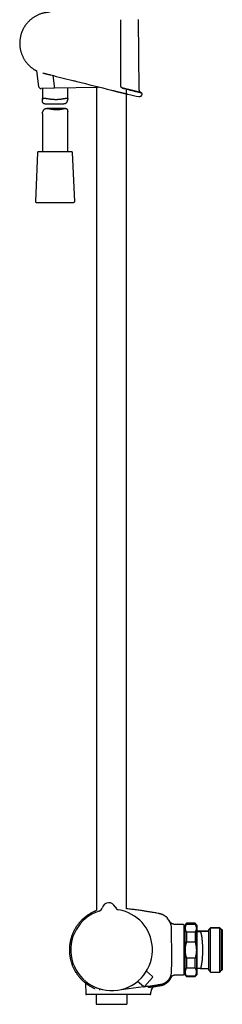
# Model space of a CAD drawing. Header units: millimetres. Extents: x 8 to 1577, y 12 to 2536.
# Tile 24 of 52: x 423 to 543, y 1373 to 1957. Entities that reach past the tile are written whole.
import ezdxf

# ---------------------------------------------------------------- set-up
doc = ezdxf.new("R2010")
doc.units = ezdxf.units.MM

msp = doc.modelspace()

# ---------------------------------------------------------------- linework, layer by layer
at = {"color": 7, "linetype": 'Continuous', "lineweight": 30}
for p, q in [((493.52, 1915.28), (493.1, 1956.99)), ((432.67, 1926.64), (433.89, 1917.35)), ((443.32, 1917.71), (442.53, 1923.77)), ((443.31, 1916.2), (435.4, 1916.05)), ((436.15, 1916.06), (436.15, 1909.31)), ((468.8, 1916.72), (443.31, 1916.2)), ((443.32, 1917.71), (443.32, 1917.7)), ((451.15, 1909.93), (451.15, 1916.36)), ((468.25, 1916.7), (468.25, 1429.02)), ((477.03, 1915.13), (477.06, 1915.13)), ((477.03, 1915.13), (477.03, 1915.13)), ((477.06, 1915.13), (477.63, 1914.98)), ((477.63, 1914.98), (477.7, 1914.97)), ((486.05, 1429.99), (486.05, 1915.42)), ((486.8, 1912.69), (486.8, 1912.69)), ((437.71, 1906.93), (448.85, 1906.93)), ((449.82, 1904.29), (438.74, 1904.29)), ((451.15, 1878.61), (451.15, 1902.19)), ((436.15, 1901.14), (436.15, 1878.61)), ((433.28, 1878.13), (432.02, 1849.13)), ((453.52, 1878.61), (433.78, 1878.61)), ((455.28, 1849.13), (454.02, 1878.13)), ((432.52, 1848.61), (445.06, 1848.61)), ((445.06, 1848.61), (454.78, 1848.61)), ((471.67, 1430.69), (471.67, 1430.69)), ((471.67, 1430.69), (471.67, 1430.69)), ((471.67, 1430.69), (471.67, 1430.69)), ((479.18, 1431.2), (479.18, 1431.2)), ((479.18, 1431.2), (479.18, 1431.2)), ((510.18, 1424.56), (510.18, 1424.56)), ((519.75, 1420.66), (516.15, 1420.66)), ((519.95, 1420.46), (519.95, 1391.17)), ((521.55, 1421.41), (520.55, 1420.41)), ((521.55, 1421.3), (520.55, 1420.3)), ((520.55, 1420.41), (520.55, 1420.3)), ((520.55, 1420.3), (520.55, 1405.55)), ((526.55, 1421.41), (521.55, 1421.41)), ((521.55, 1421.41), (521.55, 1421.3)), ((526.55, 1421.3), (521.55, 1421.3)), ((521.55, 1421.3), (521.55, 1420.94)), ((521.55, 1420.94), (526.55, 1420.94)), ((527.55, 1420.41), (526.55, 1421.41)), ((526.55, 1421.41), (526.55, 1421.3)), ((527.55, 1420.3), (526.55, 1421.3)), ((526.55, 1421.3), (526.55, 1420.94)), ((527.55, 1420.41), (527.55, 1420.3)), ((527.55, 1420.3), (527.55, 1405.55)), ((535.65, 1418.66), (534.65, 1417.66)), ((535.65, 1418.55), (534.65, 1417.55)), ((541.15, 1418.66), (535.65, 1418.66)), ((535.65, 1418.55), (535.65, 1418.66)), ((541.15, 1418.55), (535.65, 1418.55)), ((535.65, 1392.55), (535.65, 1418.55)), ((542.15, 1417.66), (541.15, 1418.66)), ((541.15, 1418.55), (541.15, 1418.66)), ((542.15, 1417.55), (541.15, 1418.55)), ((541.15, 1392.55), (541.15, 1418.55)), ((520.55, 1416.66), (519.95, 1416.66)), ((520.55, 1416.55), (519.95, 1416.55)), ((521.55, 1416.13), (521.55, 1410.35)), ((526.55, 1416.13), (521.55, 1416.13)), ((526.55, 1416.13), (526.55, 1410.35)), ((527.6, 1416.66), (527.55, 1416.66)), ((527.55, 1416.65), (527.65, 1416.65)), ((527.6, 1416.55), (527.55, 1416.55)), ((527.65, 1416.54), (527.6, 1416.54)), ((527.65, 1416.65), (527.65, 1416.66)), ((534.65, 1416.66), (527.65, 1416.66)), ((527.65, 1416.55), (527.65, 1416.65)), ((527.65, 1416.55), (527.65, 1416.54)), ((527.65, 1394.55), (527.65, 1416.54)), ((534.65, 1416.55), (529.8, 1416.55)), ((534.65, 1417.55), (534.65, 1417.66)), ((534.65, 1416.55), (534.65, 1417.55)), ((534.65, 1394.55), (534.65, 1416.55)), ((542.45, 1417.66), (542.15, 1417.66)), ((542.15, 1417.55), (542.15, 1417.66)), ((542.45, 1417.55), (542.15, 1417.55)), ((542.15, 1393.55), (542.15, 1417.55)), ((542.65, 1417.46), (542.45, 1417.66)), ((542.45, 1417.55), (542.45, 1417.66)), ((542.65, 1417.35), (542.45, 1417.55)), ((542.45, 1393.55), (542.45, 1417.55)), ((542.65, 1417.46), (542.65, 1417.35)), ((542.65, 1417.35), (542.65, 1393.75)), ((521.55, 1410.35), (526.55, 1410.35)), ((520.55, 1405.55), (520.55, 1390.8)), ((526.55, 1400.74), (521.55, 1400.74)), ((521.55, 1400.74), (521.55, 1394.96)), ((526.55, 1394.96), (526.55, 1400.74)), ((527.55, 1405.55), (527.55, 1390.8)), ((519.95, 1394.55), (520.55, 1394.55)), ((521.55, 1394.96), (526.55, 1394.96)), ((527.55, 1394.55), (527.6, 1394.55)), ((527.6, 1394.55), (527.65, 1394.55)), ((527.65, 1394.55), (527.65, 1394.55)), ((529.8, 1394.55), (534.65, 1394.55)), ((534.65, 1393.55), (534.65, 1394.55)), ((501.34, 1389.27), (496.67, 1383.92)), ((501.29, 1389.97), (497.79, 1393.08)), ((516.15, 1390.97), (519.75, 1390.97)), ((520.55, 1390.8), (521.55, 1389.8)), ((521.55, 1390.15), (521.55, 1389.8)), ((526.55, 1390.15), (521.55, 1390.15)), ((521.55, 1389.8), (526.55, 1389.8)), ((526.55, 1389.8), (527.55, 1390.8)), ((526.55, 1390.15), (526.55, 1389.8)), ((534.65, 1393.55), (535.65, 1392.55)), ((535.65, 1392.55), (541.15, 1392.55)), ((541.15, 1392.55), (542.15, 1393.55)), ((542.15, 1393.55), (542.45, 1393.55)), ((542.45, 1393.55), (542.65, 1393.75)), ((460.87, 1386.68), (460.88, 1386.68)), ((461.68, 1386.02), (461.79, 1379.65)), ((487.15, 1382.74), (495.93, 1383.9)), ((495.97, 1383.87), (492.41, 1386.91)), ((498.89, 1383.46), (499, 1383.48)), ((503.1, 1384.06), (503.24, 1384.09)), ((503.21, 1384.09), (503.27, 1384.1)), ((476.95, 1379.16), (462.29, 1379.16)), ((467.95, 1379.16), (467.95, 1373.92)), ((489.89, 1379.16), (476.95, 1379.16)), ((486.35, 1373.92), (486.35, 1379.16)), ((492.14, 1379.16), (489.89, 1379.16)), ((493.1, 1379.16), (492.14, 1379.16)), ((500.29, 1379.65), (500.31, 1380.7)), ((468.45, 1373.42), (485.85, 1373.42))]:
    msp.add_line(p, q, dxfattribs=at)
at = {"color": 7, "linetype": 'Continuous', "lineweight": 30, "flags": 128}
for points in [[(495.19, 1912.83), (495.19, 1912.86), (495.19, 1912.88), (495.19, 1912.91), (495.19, 1912.93), (495.19, 1912.96), (495.19, 1912.98), (495.19, 1913.01), (495.19, 1913.03)], [(482.85, 1382.17), (482.92, 1382.18), (487.15, 1382.74)]]:
    msp.add_lwpolyline(points, dxfattribs=at)
at = {"color": 7, "linetype": 'Continuous', "lineweight": 30}
for centre, radius, start, end in [((435.37, 1917.55), 1.5, 187.44915, 271.14999), ((468.77, 1918.22), 1.5, 271.14999, 304.64401), ((576.05, 2310.07), 407.28, 257.34359, 258.27184), ((493.59, 1912.86), 1.6, 258.27027, 358.94922), ((494.69, 1913.04), 0.5, 358.97386, 76.00376), ((433.78, 1878.11), 0.5, 90, 177.51874), ((453.52, 1878.11), 0.5, 2.48126, 90), ((432.52, 1849.11), 0.5, 177.51874, 270), ((454.78, 1849.11), 0.5, 270, 2.48126), ((468.78, 1431.51), 3, 287.93424, 344.19413), ((468.78, 1431.51), 3, 287.9268, 344.20292), ((475.52, 1429.6), 4, 23.59663, 164.20438), ((481.93, 1432.4), 3, 203.60688, 259.86851), ((477.15, 1405.66), 24.17, 107.93701, 3.90051), ((477.15, 1405.66), 24.17, 3.90051, 79.86398), ((510.38, 1423.83), 0.2, 39.97516, 129.72839), ((519.75, 1420.46), 0.2, 0, 90), ((500.96, 1389.6), 0.5, 318.90051, 48.40051), ((519.75, 1391.17), 0.2, 270, 0), ((496.29, 1384.24), 0.5, 229.40051, 318.90051), ((503.81, 1380.64), 3.5, 99.81801, 179.0001), ((462.29, 1379.66), 0.5, 181, 270), ((468.45, 1373.92), 0.5, 180, 270), ((485.85, 1373.92), 0.5, 270, 0)]:
    msp.add_arc(centre, radius, start, end, dxfattribs=at)
for points, knots in [([(440.74, 1961.3), (440.67, 1961.3), (440.35, 1961.3), (439.77, 1961.26), (439.02, 1961.19), (438.29, 1961.09), (437.57, 1960.96), (436.82, 1960.8), (436.05, 1960.6), (435.25, 1960.35), (434.49, 1960.07), (433.75, 1959.76), (433.02, 1959.42), (432.29, 1959.04), (431.57, 1958.63), (430.89, 1958.19), (430.25, 1957.74), (429.64, 1957.27), (429.08, 1956.8), (428.55, 1956.32), (428.06, 1955.84), (427.58, 1955.33), (427.11, 1954.81), (426.66, 1954.26), (426.25, 1953.71), (425.88, 1953.17), (425.53, 1952.65), (425.22, 1952.13), (424.94, 1951.63), (424.68, 1951.12), (424.43, 1950.6), (424.2, 1950.07), (423.99, 1949.55), (423.79, 1949.01), (423.61, 1948.47), (423.44, 1947.93), (423.28, 1947.3), (423.12, 1946.6), (422.97, 1945.81), (422.87, 1945.02), (422.79, 1944.23), (422.75, 1943.43), (422.75, 1942.63), (422.78, 1941.84), (422.84, 1941.04), (422.94, 1940.25), (423.08, 1939.43), (423.26, 1938.6), (423.48, 1937.76), (423.74, 1936.94), (424.03, 1936.15), (424.35, 1935.4), (424.69, 1934.68), (425.05, 1933.99), (425.44, 1933.33), (425.84, 1932.7), (426.26, 1932.09), (426.7, 1931.51), (427.16, 1930.96), (427.62, 1930.44), (428.04, 1930), (428.42, 1929.63), (428.76, 1929.31), (429.14, 1928.97), (429.55, 1928.63), (429.99, 1928.28), (430.46, 1927.94), (430.86, 1927.66), (431.1, 1927.5), (431.18, 1927.45)], [0, 0, 0, 0, 0.004385, 0.020751, 0.036863, 0.052721, 0.068325, 0.083676, 0.101761, 0.11948, 0.136833, 0.153822, 0.170446, 0.188632, 0.206361, 0.223631, 0.240443, 0.256796, 0.272411, 0.287584, 0.302316, 0.316606, 0.332309, 0.347442, 0.362004, 0.375994, 0.389414, 0.402263, 0.41454, 0.426247, 0.438928, 0.451094, 0.463244, 0.475396, 0.48755, 0.499706, 0.511863, 0.528884, 0.545907, 0.562932, 0.579961, 0.596993, 0.614029, 0.631069, 0.648112, 0.665157, 0.682205, 0.701127, 0.719709, 0.73795, 0.75585, 0.773411, 0.790326, 0.806911, 0.823167, 0.839093, 0.85497, 0.870506, 0.885702, 0.900556, 0.91507, 0.924598, 0.934721, 0.945463, 0.956824, 0.968806, 0.981407, 0.994013, 1, 1, 1, 1]), ([(482.35, 1956.87), (482.35, 1956.54), (482.35, 1954.87), (482.35, 1951.87), (482.35, 1947.87), (482.35, 1943.87), (482.35, 1939.87), (482.35, 1935.71), (482.35, 1931.38), (482.35, 1926.9), (482.35, 1922.41), (482.35, 1919.42), (482.35, 1917.92)], [0, 0, 0, 0, 0.025673, 0.128366, 0.231058, 0.333752, 0.436448, 0.539147, 0.654356, 0.769567, 0.884783, 1, 1, 1, 1]), ([(431.18, 1927.45), (431.18, 1927.45), (431.18, 1927.45), (431.2, 1927.44), (431.23, 1927.42), (431.28, 1927.39), (431.37, 1927.34), (431.5, 1927.26), (431.63, 1927.18), (431.77, 1927.11), (431.9, 1927.04), (432.01, 1926.98), (432.07, 1926.95)], [0, 0, 0, 0, 0.080107, 0.160215, 0.240862, 0.321509, 0.46152, 0.602201, 0.729401, 0.809799, 0.890198, 1, 1, 1, 1]), ([(432.08, 1926.94), (432.12, 1926.92), (432.21, 1926.87), (432.35, 1926.8), (432.51, 1926.72), (432.68, 1926.63), (432.83, 1926.56), (432.93, 1926.51), (432.97, 1926.5)], [0, 0, 0, 0, 0.16414, 0.343543, 0.52388, 0.703504, 0.887442, 1, 1, 1, 1]), ([(436.51, 1925.25), (436.52, 1925.24), (436.64, 1925.21), (436.86, 1925.16), (437.17, 1925.09), (437.48, 1925.01), (437.8, 1924.94), (438.12, 1924.86), (438.41, 1924.79), (438.6, 1924.75), (438.68, 1924.73)], [0, 0, 0, 0, 0.021292, 0.168329, 0.31515, 0.461271, 0.606277, 0.750363, 0.888146, 1, 1, 1, 1]), ([(438.68, 1924.73), (438.8, 1924.7), (439.15, 1924.61), (439.73, 1924.47), (440.32, 1924.32), (440.69, 1924.23), (440.83, 1924.2)], [0, 0, 0, 0, 0.180297, 0.490719, 0.807023, 1, 1, 1, 1]), ([(440.83, 1924.2), (440.9, 1924.18), (440.99, 1924.16), (441.08, 1924.13), (441.1, 1924.13)], [0, 0, 0, 0, 0.737431, 1, 1, 1, 1]), ([(441.1, 1924.13), (441.11, 1924.13), (445.47, 1923.03), (449.84, 1921.94), (454.19, 1920.85)], [0, 0, 0, 0, 0.001727, 1, 1, 1, 1]), ([(454.18, 1920.85), (454.97, 1920.65), (462.58, 1918.74), (470.2, 1916.84), (477.03, 1915.13)], [0, 0, 0, 0, 0.103193, 1, 1, 1, 1]), ([(443.31, 1916.2), (443.31, 1916.2), (443.31, 1916.2), (443.31, 1916.21), (443.32, 1916.24), (443.32, 1916.31), (443.33, 1916.43), (443.33, 1916.58), (443.33, 1916.76), (443.33, 1916.97), (443.33, 1917.2), (443.33, 1917.45), (443.32, 1917.62), (443.32, 1917.7)], [0, 0, 0, 0, 0.0134313, 0.0770327, 0.141278, 0.2471222, 0.3560333, 0.4618393, 0.5707112, 0.6764997, 0.7853548, 0.8911433, 1, 1, 1, 1]), ([(477.7, 1914.97), (477.82, 1914.94), (478.07, 1914.87), (478.46, 1914.78), (478.87, 1914.67), (479.29, 1914.57), (479.7, 1914.46), (480.11, 1914.36), (480.52, 1914.26), (480.91, 1914.16), (481.3, 1914.07), (481.67, 1913.97), (482.04, 1913.88), (482.4, 1913.79), (482.75, 1913.7), (483.1, 1913.62), (483.43, 1913.53), (483.78, 1913.44), (484.15, 1913.35), (484.52, 1913.26), (484.87, 1913.17), (485.2, 1913.09), (485.5, 1913.02), (485.74, 1912.96), (485.92, 1912.91), (486.07, 1912.87), (486.2, 1912.84), (486.35, 1912.8), (486.51, 1912.77), (486.64, 1912.73), (486.73, 1912.71), (486.78, 1912.7), (486.81, 1912.69), (486.82, 1912.69), (486.81, 1912.69), (486.81, 1912.69)], [0, 0, 0, 0, 0.023603, 0.052569, 0.081586, 0.110864, 0.140194, 0.169789, 0.199439, 0.22923, 0.258001, 0.286911, 0.315872, 0.345104, 0.37439, 0.403953, 0.433572, 0.46334, 0.500412, 0.538591, 0.576898, 0.61554, 0.654316, 0.692426, 0.71687, 0.741315, 0.765901, 0.790487, 0.833127, 0.875957, 0.914669, 0.94145, 0.96823, 0.995202, 1, 1, 1, 1]), ([(482.35, 1917.92), (482.35, 1917.84), (482.36, 1917.67), (482.42, 1917.42), (482.52, 1917.18), (482.61, 1917.04), (482.66, 1916.97)], [0, 0, 0, 0, 0.244516, 0.49591, 0.744636, 1, 1, 1, 1]), ([(483.59, 1916.34), (483.57, 1916.34), (483.5, 1916.36), (483.39, 1916.4), (483.27, 1916.45), (483.15, 1916.52), (483.04, 1916.59), (482.93, 1916.67), (482.83, 1916.76), (482.74, 1916.86), (482.69, 1916.93), (482.66, 1916.97), (482.66, 1916.97)], [0, 0, 0, 0, 0.065791, 0.186561, 0.306226, 0.424394, 0.540758, 0.655131, 0.767466, 0.877875, 0.986942, 1, 1, 1, 1]), ([(483.58, 1916.34), (483.99, 1916.23), (484.4, 1916.13), (484.78, 1916.04), (484.78, 1916.04)], [0, 0, 0, 0, 0.9992471, 1, 1, 1, 1]), ([(484.79, 1916.03), (484.73, 1916.05), (484.54, 1916.1), (484.2, 1916.18), (483.86, 1916.27), (483.66, 1916.32), (483.59, 1916.33)], [0, 0, 0, 0, 0.155051, 0.494853, 0.835501, 1, 1, 1, 1]), ([(485.94, 1915.75), (485.89, 1915.76), (485.71, 1915.8), (485.4, 1915.88), (485.07, 1915.96), (484.86, 1916.02), (484.79, 1916.03)], [0, 0, 0, 0, 0.134696, 0.474668, 0.815028, 1, 1, 1, 1]), ([(487.05, 1915.47), (487, 1915.48), (486.84, 1915.52), (486.55, 1915.59), (486.23, 1915.67), (486.02, 1915.73), (485.94, 1915.75)], [0, 0, 0, 0, 0.116419, 0.453984, 0.794524, 1, 1, 1, 1]), ([(487.04, 1915.47), (487.39, 1915.38), (488.1, 1915.2), (489.1, 1914.95), (490.04, 1914.72), (490.9, 1914.5), (491.69, 1914.31), (492.4, 1914.13), (493.02, 1913.97), (493.56, 1913.84), (494, 1913.73), (494.35, 1913.64), (494.61, 1913.58), (494.75, 1913.54), (494.81, 1913.53), (494.79, 1913.53), (494.79, 1913.53)], [0, 0, 0, 0, 0.076607, 0.153986, 0.230921, 0.307447, 0.383994, 0.461002, 0.53836, 0.615099, 0.691611, 0.768349, 0.845716, 0.922747, 0.999344, 1, 1, 1, 1]), ([(488.1, 1915.2), (488.07, 1915.21), (487.92, 1915.25), (487.64, 1915.32), (487.33, 1915.4), (487.13, 1915.45), (487.05, 1915.47)], [0, 0, 0, 0, 0.105031, 0.443318, 0.780484, 1, 1, 1, 1]), ([(489.11, 1914.95), (489.08, 1914.96), (488.94, 1914.99), (488.68, 1915.06), (488.38, 1915.13), (488.18, 1915.18), (488.1, 1915.2)], [0, 0, 0, 0, 0.097086, 0.431735, 0.767779, 1, 1, 1, 1]), ([(490.04, 1914.72), (490.02, 1914.73), (489.89, 1914.76), (489.65, 1914.82), (489.37, 1914.89), (489.18, 1914.93), (489.11, 1914.95)], [0, 0, 0, 0, 0.091151, 0.4271231, 0.763215, 1, 1, 1, 1]), ([(490.9, 1914.5), (490.88, 1914.51), (490.77, 1914.54), (490.55, 1914.59), (490.29, 1914.66), (490.12, 1914.7), (490.04, 1914.72)], [0, 0, 0, 0, 0.0844, 0.419482, 0.755116, 1, 1, 1, 1]), ([(491.69, 1914.31), (491.67, 1914.31), (491.57, 1914.34), (491.37, 1914.39), (491.13, 1914.45), (490.97, 1914.49), (490.9, 1914.5)], [0, 0, 0, 0, 0.080986, 0.415392, 0.749843, 1, 1, 1, 1]), ([(492.4, 1914.13), (492.38, 1914.13), (492.29, 1914.16), (492.11, 1914.2), (491.9, 1914.26), (491.75, 1914.29), (491.69, 1914.31)], [0, 0, 0, 0, 0.090401, 0.422108, 0.752285, 1, 1, 1, 1]), ([(493.03, 1913.97), (493.01, 1913.98), (492.93, 1914), (492.77, 1914.04), (492.58, 1914.08), (492.46, 1914.12), (492.4, 1914.13)], [0, 0, 0, 0, 0.096469, 0.42699, 0.75848, 1, 1, 1, 1]), ([(493.57, 1913.84), (493.55, 1913.84), (493.48, 1913.86), (493.35, 1913.89), (493.19, 1913.93), (493.08, 1913.96), (493.03, 1913.97)], [0, 0, 0, 0, 0.1026623, 0.4352535, 0.7656896, 1, 1, 1, 1]), ([(494.78, 1913.54), (494.7, 1913.56), (494.56, 1913.62), (494.38, 1913.72), (494.24, 1913.82), (494.14, 1913.9), (494.07, 1913.97), (494.01, 1914.03), (493.95, 1914.11), (493.87, 1914.21), (493.78, 1914.35), (493.7, 1914.5), (493.62, 1914.67), (493.57, 1914.86), (493.53, 1915.06), (493.52, 1915.2), (493.52, 1915.28)], [0, 0, 0, 0, 0.103616, 0.195164, 0.274107, 0.324665, 0.367511, 0.402443, 0.437278, 0.495555, 0.567741, 0.654122, 0.72832, 0.81059, 0.901059, 1, 1, 1, 1]), ([(494.01, 1913.73), (493.99, 1913.73), (493.94, 1913.75), (493.83, 1913.77), (493.69, 1913.81), (493.6, 1913.83), (493.57, 1913.84)], [0, 0, 0, 0, 0.109457, 0.439912, 0.77096, 1, 1, 1, 1]), ([(494.36, 1913.64), (494.34, 1913.64), (494.3, 1913.66), (494.21, 1913.68), (494.11, 1913.7), (494.04, 1913.72), (494.01, 1913.73)], [0, 0, 0, 0, 0.1217677, 0.451051, 0.7800446, 1, 1, 1, 1]), ([(437.71, 1906.93), (437.65, 1906.93), (437.52, 1906.93), (437.34, 1906.96), (437.17, 1907), (437, 1907.08), (436.86, 1907.17), (436.73, 1907.3), (436.62, 1907.44), (436.52, 1907.61), (436.42, 1907.82), (436.33, 1908.09), (436.24, 1908.41), (436.18, 1908.75), (436.16, 1909.06), (436.15, 1909.32), (436.15, 1909.51), (436.17, 1909.69), (436.2, 1909.86), (436.26, 1910.02), (436.35, 1910.16), (436.46, 1910.27), (436.59, 1910.34), (436.75, 1910.39), (436.93, 1910.42), (437.14, 1910.42), (437.36, 1910.41), (437.61, 1910.39), (437.9, 1910.35), (438.22, 1910.3), (438.59, 1910.23), (439.01, 1910.16), (439.48, 1910.08), (439.98, 1910), (440.45, 1909.93), (440.89, 1909.87), (441.29, 1909.82), (441.7, 1909.78), (442.11, 1909.75), (442.54, 1909.71), (442.96, 1909.69), (443.38, 1909.67), (443.79, 1909.66), (444.21, 1909.66), (444.62, 1909.66), (445.03, 1909.67), (445.48, 1909.69), (445.94, 1909.72), (446.42, 1909.76), (446.86, 1909.8), (447.28, 1909.85), (447.69, 1909.91), (448.1, 1909.97), (448.5, 1910.04), (448.87, 1910.11), (449.19, 1910.18), (449.48, 1910.24), (449.75, 1910.29), (449.98, 1910.34), (450.2, 1910.38), (450.4, 1910.41), (450.58, 1910.42), (450.73, 1910.42), (450.87, 1910.41), (450.97, 1910.36), (451.06, 1910.3), (451.11, 1910.2), (451.14, 1910.08), (451.15, 1909.92), (451.14, 1909.73), (451.11, 1909.5), (451.05, 1909.23), (450.97, 1908.93), (450.87, 1908.61), (450.74, 1908.29), (450.6, 1907.99), (450.44, 1907.72), (450.27, 1907.51), (450.11, 1907.33), (449.91, 1907.18), (449.7, 1907.07), (449.47, 1906.99), (449.22, 1906.95), (449.01, 1906.93), (448.88, 1906.93), (448.85, 1906.93)], [0, 0, 0, 0, 0.008152, 0.017401, 0.02671, 0.036084, 0.045539, 0.05478, 0.064087, 0.073444, 0.08284, 0.097222, 0.111659, 0.127562, 0.143504, 0.153983, 0.164488, 0.171516, 0.183333, 0.19525, 0.207266, 0.21939, 0.231187, 0.243072, 0.255033, 0.267067, 0.278795, 0.290574, 0.30362, 0.316726, 0.330669, 0.34662, 0.362664, 0.378852, 0.395236, 0.406878, 0.418558, 0.430346, 0.442174, 0.454043, 0.465955, 0.477225, 0.48853, 0.499941, 0.511389, 0.522876, 0.534402, 0.549089, 0.562729, 0.576433, 0.588798, 0.601209, 0.616208, 0.630133, 0.644121, 0.656739, 0.669404, 0.681049, 0.692732, 0.704529, 0.71637, 0.728265, 0.740215, 0.752127, 0.764114, 0.776181, 0.788345, 0.800281, 0.812323, 0.824468, 0.836717, 0.850486, 0.864315, 0.878891, 0.893498, 0.907521, 0.921594, 0.932146, 0.942759, 0.953454, 0.964263, 0.974834, 0.985509, 0.996271, 1, 1, 1, 1]), ([(494.61, 1913.58), (494.6, 1913.58), (494.57, 1913.59), (494.51, 1913.6), (494.43, 1913.62), (494.38, 1913.64), (494.36, 1913.64)], [0, 0, 0, 0, 0.140709, 0.468021, 0.794645, 1, 1, 1, 1]), ([(494.76, 1913.54), (494.76, 1913.54), (494.74, 1913.55), (494.7, 1913.56), (494.66, 1913.57), (494.62, 1913.58), (494.61, 1913.58)], [0, 0, 0, 0, 0.1541782, 0.4831658, 0.8122934, 1, 1, 1, 1]), ([(494.81, 1913.53), (494.81, 1913.53), (494.81, 1913.53), (494.8, 1913.53), (494.78, 1913.53), (494.77, 1913.54), (494.76, 1913.54)], [0, 0, 0, 0, 0.171432, 0.498381, 0.825881, 1, 1, 1, 1]), ([(494.81, 1913.53), (494.81, 1913.53), (494.81, 1913.53), (494.8, 1913.53), (494.79, 1913.53), (494.78, 1913.54), (494.77, 1913.54)], [0, 0, 0, 0, 0.105224, 0.528662, 0.952982, 1, 1, 1, 1]), ([(436.15, 1901.14), (436.15, 1901.15), (436.15, 1901.19), (436.16, 1901.31), (436.19, 1901.49), (436.25, 1901.73), (436.32, 1901.99), (436.42, 1902.3), (436.55, 1902.61), (436.69, 1902.93), (436.86, 1903.24), (437.04, 1903.5), (437.22, 1903.72), (437.4, 1903.89), (437.61, 1904.04), (437.84, 1904.15), (438.09, 1904.23), (438.35, 1904.28), (438.64, 1904.3), (438.94, 1904.29), (439.26, 1904.27), (439.61, 1904.23), (439.98, 1904.17), (440.38, 1904.1), (440.83, 1904.02), (441.33, 1903.93), (441.87, 1903.83), (442.43, 1903.75), (442.95, 1903.69), (443.4, 1903.64), (443.8, 1903.62), (444.2, 1903.6), (444.46, 1903.6), (444.6, 1903.6)], [0, 0, 0, 0, 0.001611, 0.033748, 0.066157, 0.098847, 0.135591, 0.172496, 0.211396, 0.250375, 0.287798, 0.325355, 0.353515, 0.381837, 0.410377, 0.439223, 0.467433, 0.495924, 0.524643, 0.553566, 0.583447, 0.613467, 0.646334, 0.679334, 0.714159, 0.755904, 0.79788, 0.840223, 0.883085, 0.912157, 0.941333, 0.97061, 1, 1, 1, 1]), ([(444.6, 1903.6), (444.73, 1903.6), (444.99, 1903.6), (445.39, 1903.62), (445.78, 1903.64), (446.16, 1903.68), (446.54, 1903.73), (446.9, 1903.78), (447.24, 1903.84), (447.56, 1903.9), (447.87, 1903.97), (448.2, 1904.03), (448.53, 1904.1), (448.86, 1904.17), (449.17, 1904.23), (449.46, 1904.27), (449.74, 1904.3), (449.97, 1904.29), (450.16, 1904.27), (450.32, 1904.22), (450.47, 1904.15), (450.6, 1904.05), (450.71, 1903.93), (450.81, 1903.78), (450.89, 1903.61), (450.97, 1903.4), (451.05, 1903.14), (451.11, 1902.81), (451.14, 1902.49), (451.15, 1902.28), (451.15, 1902.19)], [0, 0, 0, 0, 0.0348707, 0.0698677, 0.1052046, 0.1406667, 0.1762577, 0.2119656, 0.2447101, 0.2774552, 0.3105239, 0.3435927, 0.3831997, 0.4229508, 0.4618191, 0.5008724, 0.540138, 0.5796882, 0.6090618, 0.6386228, 0.6683931, 0.6984193, 0.7277663, 0.7573243, 0.7870382, 0.8168771, 0.862552, 0.9083996, 0.958904, 1, 1, 1, 1]), ([(505.36, 1427.14), (504.91, 1427.23), (504.01, 1427.4), (502.68, 1427.65), (501.38, 1427.88), (500.12, 1428.09), (498.89, 1428.3), (497.69, 1428.49), (496.52, 1428.67), (495.38, 1428.84), (494.11, 1429.02), (492.7, 1429.21), (491.17, 1429.41), (489.68, 1429.59), (488.23, 1429.76), (487.02, 1429.89), (486.3, 1429.96), (486.05, 1429.99)], [0, 0, 0, 0, 0.071061, 0.140248, 0.207678, 0.27346, 0.337696, 0.399371, 0.45973, 0.518849, 0.5768, 0.657689, 0.736498, 0.813381, 0.888467, 0.96187, 1, 1, 1, 1]), ([(468.25, 1429.02), (468.18, 1428.99), (467.86, 1428.87), (467.33, 1428.65), (466.66, 1428.35), (465.94, 1428), (465.18, 1427.61), (464.39, 1427.16), (463.62, 1426.68), (462.87, 1426.18), (462.16, 1425.67), (461.48, 1425.14), (460.82, 1424.59), (460.19, 1424.03), (459.53, 1423.4), (458.84, 1422.69), (458.14, 1421.91), (457.49, 1421.1), (456.87, 1420.29), (456.3, 1419.46), (455.76, 1418.61), (455.26, 1417.74), (454.79, 1416.86), (454.36, 1415.96), (453.97, 1415.04), (453.62, 1414.11), (453.3, 1413.16), (453.02, 1412.21), (452.82, 1411.42), (452.69, 1410.82), (452.6, 1410.38), (452.52, 1409.92), (452.44, 1409.44), (452.36, 1408.92), (452.3, 1408.37), (452.24, 1407.79), (452.2, 1407.19), (452.16, 1406.55), (452.15, 1405.88), (452.15, 1405.19), (452.17, 1404.46), (452.22, 1403.71), (452.3, 1402.93), (452.4, 1402.12), (452.53, 1401.32), (452.68, 1400.53), (452.86, 1399.75), (453.06, 1398.95), (453.3, 1398.14), (453.58, 1397.31), (453.89, 1396.49), (454.23, 1395.65), (454.62, 1394.81), (455.02, 1394.02), (455.44, 1393.26), (455.86, 1392.54), (456.32, 1391.82), (456.82, 1391.11), (457.34, 1390.4), (457.89, 1389.71), (458.46, 1389.04), (459.06, 1388.4), (459.68, 1387.77), (460.29, 1387.19), (460.7, 1386.84), (460.88, 1386.68)], [0, 0, 0, 0, 0.004595, 0.01922, 0.033453, 0.047578, 0.065402, 0.083051, 0.100525, 0.117821, 0.13494, 0.151579, 0.168045, 0.184338, 0.200458, 0.22113, 0.241503, 0.261578, 0.28135, 0.300821, 0.320166, 0.339498, 0.358818, 0.378125, 0.397421, 0.416702, 0.435967, 0.455217, 0.474451, 0.482861, 0.491339, 0.500309, 0.50984, 0.519933, 0.530586, 0.541802, 0.553578, 0.565917, 0.578817, 0.59228, 0.606305, 0.620891, 0.636039, 0.651748, 0.668018, 0.683072, 0.698576, 0.71453, 0.730932, 0.747782, 0.764766, 0.782181, 0.800027, 0.818302, 0.834143, 0.850292, 0.866749, 0.883512, 0.900582, 0.917956, 0.934616, 0.951545, 0.968742, 0.986207, 1, 1, 1, 1]), ([(510.18, 1424.56), (510.17, 1424.58), (510.03, 1424.72), (509.74, 1424.98), (509.33, 1425.33), (508.91, 1425.64), (508.49, 1425.91), (508.08, 1426.16), (507.66, 1426.37), (507.24, 1426.56), (506.86, 1426.72), (506.5, 1426.85), (506.14, 1426.96), (505.76, 1427.06), (505.5, 1427.11), (505.36, 1427.14)], [0, 0, 0, 0, 0.012612, 0.10983, 0.209092, 0.303334, 0.392267, 0.475871, 0.564875, 0.646899, 0.721952, 0.79005, 0.854794, 0.924669, 1, 1, 1, 1]), ([(510.27, 1424.35), (510.27, 1424.37), (510.27, 1424.41), (510.24, 1424.49), (510.21, 1424.53), (510.18, 1424.56)], [0, 0, 0, 0, 0.262644, 0.520071, 1, 1, 1, 1]), ([(510.25, 1423.87), (510.25, 1423.87), (510.25, 1423.9), (510.25, 1423.95), (510.26, 1424.06), (510.27, 1424.17), (510.27, 1424.26), (510.27, 1424.31), (510.27, 1424.33), (510.27, 1424.34), (510.27, 1424.34), (510.27, 1424.34), (510.27, 1424.34), (510.27, 1424.34), (510.27, 1424.34), (510.27, 1424.34), (510.27, 1424.34), (510.27, 1424.34), (510.27, 1424.34), (510.27, 1424.34), (510.27, 1424.34), (510.27, 1424.34), (510.27, 1424.34), (510.27, 1424.34), (510.27, 1424.34), (510.27, 1424.34), (510.27, 1424.34)], [0, 0, 0, 0, 0.008838, 0.084952, 0.22087, 0.46358, 0.618032, 0.772485, 0.908403, 0.916776, 0.925148, 0.933482, 0.941546, 0.945649, 0.949667, 0.953601, 0.957452, 0.961218, 0.965047, 0.968808, 0.973054, 0.977783, 0.982997, 0.988694, 0.994875, 1, 1, 1, 1]), ([(510.26, 1423.98), (510.26, 1424), (510.26, 1424.08), (510.27, 1424.17), (510.27, 1424.26), (510.27, 1424.31), (510.27, 1424.33), (510.27, 1424.34), (510.27, 1424.34), (510.27, 1424.34), (510.27, 1424.34), (510.27, 1424.34), (510.27, 1424.34), (510.27, 1424.34), (510.27, 1424.34), (510.27, 1424.34), (510.27, 1424.35), (510.27, 1424.35), (510.27, 1424.35), (510.27, 1424.35), (510.27, 1424.35), (510.27, 1424.35), (510.27, 1424.35), (510.27, 1424.35), (510.27, 1424.35), (510.27, 1424.35), (510.27, 1424.36), (510.27, 1424.36), (510.27, 1424.36), (510.27, 1424.36)], [0, 0, 0, 0, 0.084912, 0.353806, 0.524922, 0.696037, 0.846619, 0.855895, 0.865171, 0.874404, 0.883338, 0.887883, 0.892335, 0.896694, 0.90096, 0.905132, 0.909374, 0.913542, 0.918246, 0.923485, 0.929261, 0.935574, 0.942422, 0.949806, 0.958548, 0.967938, 0.977977, 0.988664, 1, 1, 1, 1]), ([(511.79, 1422), (511.77, 1422.05), (511.67, 1422.27), (511.47, 1422.64), (511.18, 1423.09), (510.88, 1423.54), (510.65, 1423.82), (510.53, 1423.96)], [0, 0, 0, 0, 0.074873, 0.305391, 0.536472, 0.768036, 1, 1, 1, 1]), ([(512.69, 1405.66), (512.69, 1408.69), (512.69, 1411.92), (512.67, 1415.34), (512.67, 1415.91), (512.67, 1416.48), (512.67, 1417.05), (512.66, 1417.62), (512.67, 1418.19), (512.65, 1418.76), (512.59, 1419.33), (512.48, 1419.89), (512.34, 1420.44), (512.16, 1420.98), (511.94, 1421.51), (511.69, 1422.02), (511.4, 1422.51), (511.07, 1422.98), (510.83, 1423.28), (510.71, 1423.42)], [0, 0, 0, 0, 0.4998305, 0.531076, 0.5623212, 0.5935655, 0.6248075, 0.6560574, 0.6873115, 0.7185409, 0.7497758, 0.7810382, 0.8123044, 0.8435757, 0.8748535, 0.9061361, 0.9374213, 0.9687084, 1, 1, 1, 1]), ([(516.15, 1420.66), (515.98, 1420.66), (515.64, 1420.66), (515.16, 1420.67), (514.72, 1420.71), (514.34, 1420.76), (514.02, 1420.83), (513.76, 1420.9), (513.52, 1420.97), (513.31, 1421.05), (513.08, 1421.14), (512.82, 1421.26), (512.55, 1421.4), (512.32, 1421.55), (512.14, 1421.68), (511.99, 1421.81), (511.86, 1421.94), (511.74, 1422.06), (511.63, 1422.18), (511.55, 1422.27), (511.5, 1422.33), (511.48, 1422.36)], [0, 0, 0, 0, 0.099374, 0.190852, 0.274999, 0.352147, 0.408869, 0.461014, 0.508074, 0.549581, 0.588939, 0.651845, 0.710738, 0.765215, 0.804069, 0.84194, 0.879231, 0.914396, 0.946248, 0.975153, 1, 1, 1, 1]), ([(521.55, 1416.13), (521.48, 1416.26), (521.33, 1416.5), (521.16, 1416.88), (521.01, 1417.26), (520.9, 1417.65), (520.83, 1418.04), (520.79, 1418.44), (520.81, 1418.85), (520.86, 1419.27), (520.97, 1419.69), (521.12, 1420.11), (521.31, 1420.52), (521.47, 1420.8), (521.55, 1420.94)], [0, 0, 0, 0, 0.079, 0.158031, 0.23702, 0.317559, 0.398147, 0.47868, 0.564443, 0.650273, 0.736043, 0.824003, 0.912023, 1, 1, 1, 1]), ([(526.55, 1420.94), (526.62, 1420.81), (526.77, 1420.57), (526.94, 1420.19), (527.09, 1419.81), (527.2, 1419.42), (527.27, 1419.03), (527.31, 1418.63), (527.29, 1418.22), (527.24, 1417.8), (527.13, 1417.38), (526.98, 1416.97), (526.79, 1416.55), (526.63, 1416.27), (526.55, 1416.13)], [0, 0, 0, 0, 0.0789998, 0.1580312, 0.2370198, 0.3175593, 0.3981474, 0.4786801, 0.5644429, 0.6502733, 0.7360428, 0.8240026, 0.9120232, 1, 1, 1, 1]), ([(527.65, 1416.55), (527.66, 1416.55), (527.67, 1416.55), (527.71, 1416.55), (527.78, 1416.55), (527.88, 1416.55), (528, 1416.55), (528.15, 1416.55), (528.35, 1416.55), (528.59, 1416.55), (528.86, 1416.55), (529.16, 1416.55), (529.47, 1416.55), (529.69, 1416.55), (529.8, 1416.55)], [0, 0, 0, 0, 0.071237, 0.142499, 0.213739, 0.285737, 0.357755, 0.429759, 0.524474, 0.619218, 0.713946, 0.809291, 0.904649, 1, 1, 1, 1]), ([(529.8, 1394.55), (529.84, 1394.62), (529.91, 1394.79), (530.02, 1395.09), (530.13, 1395.44), (530.24, 1395.83), (530.34, 1396.26), (530.43, 1396.71), (530.52, 1397.19), (530.6, 1397.69), (530.68, 1398.22), (530.75, 1398.77), (530.82, 1399.34), (530.88, 1399.93), (530.93, 1400.54), (530.97, 1401.16), (531.01, 1401.8), (531.05, 1402.44), (531.07, 1403.1), (531.09, 1403.76), (531.11, 1404.43), (531.11, 1405.09), (531.11, 1405.76), (531.11, 1406.43), (531.1, 1407.09), (531.08, 1407.75), (531.06, 1408.4), (531.03, 1409.04), (530.99, 1409.67), (530.95, 1410.29), (530.9, 1410.9), (530.84, 1411.48), (530.78, 1412.05), (530.72, 1412.6), (530.65, 1413.12), (530.57, 1413.63), (530.49, 1414.11), (530.4, 1414.56), (530.31, 1414.97), (530.21, 1415.35), (530.12, 1415.69), (530.02, 1416), (529.91, 1416.29), (529.84, 1416.46), (529.8, 1416.55)], [0, 0, 0, 0, 0.01977, 0.044588, 0.069489, 0.09443, 0.11937, 0.144268, 0.169085, 0.193457, 0.217908, 0.242399, 0.26689, 0.291339, 0.31571, 0.339708, 0.363784, 0.387898, 0.412013, 0.436088, 0.460085, 0.483852, 0.507694, 0.531574, 0.555454, 0.579296, 0.603063, 0.626772, 0.650555, 0.674376, 0.698198, 0.721982, 0.745692, 0.769523, 0.793428, 0.817369, 0.841312, 0.865218, 0.88905, 0.911211, 0.933415, 0.955634, 0.977838, 1, 1, 1, 1]), ([(521.55, 1400.74), (521.49, 1400.95), (521.37, 1401.36), (521.2, 1402.02), (521.06, 1402.72), (520.94, 1403.47), (520.85, 1404.22), (520.8, 1404.99), (520.79, 1405.76), (520.82, 1406.49), (520.88, 1407.17), (520.97, 1407.81), (521.07, 1408.45), (521.21, 1409.09), (521.37, 1409.72), (521.49, 1410.14), (521.55, 1410.35)], [0, 0, 0, 0, 0.065749, 0.131575, 0.208939, 0.28634, 0.363694, 0.442714, 0.521784, 0.600803, 0.666863, 0.732952, 0.799016, 0.866, 0.93301, 1, 1, 1, 1]), ([(526.55, 1410.35), (526.61, 1410.14), (526.73, 1409.73), (526.89, 1409.1), (527.02, 1408.47), (527.13, 1407.83), (527.22, 1407.18), (527.28, 1406.5), (527.3, 1405.77), (527.3, 1405.02), (527.25, 1404.26), (527.17, 1403.5), (527.05, 1402.74), (526.9, 1402.02), (526.73, 1401.36), (526.61, 1400.95), (526.55, 1400.74)], [0, 0, 0, 0, 0.066098, 0.132215, 0.198308, 0.265264, 0.332246, 0.399197, 0.47652, 0.553891, 0.631214, 0.710265, 0.789365, 0.868425, 0.934173, 1, 1, 1, 1]), ([(496.75, 1384), (497.4, 1384.09), (499.76, 1384.4), (502.45, 1384.75), (504.82, 1385.07), (505.83, 1385.19), (506.85, 1385.4), (507.81, 1385.74), (508.67, 1386.17), (509.44, 1386.68), (510.16, 1387.28), (510.8, 1387.95), (511.36, 1388.69), (511.83, 1389.49), (512.2, 1390.34), (512.47, 1391.23), (512.64, 1392.14), (512.69, 1393.06), (512.68, 1393.97), (512.7, 1398.17), (512.7, 1402.06), (512.69, 1405.66)], [0, 0, 0, 0, 0.060255, 0.215438, 0.245898, 0.276592, 0.308111, 0.340065, 0.36787, 0.395778, 0.423759, 0.45177, 0.479775, 0.507756, 0.535726, 0.563706, 0.591719, 0.619819, 0.647144, 0.674244, 1, 1, 1, 1]), ([(521.55, 1390.15), (521.48, 1390.28), (521.33, 1390.52), (521.16, 1390.9), (521.01, 1391.28), (520.9, 1391.67), (520.83, 1392.06), (520.79, 1392.46), (520.81, 1392.87), (520.86, 1393.29), (520.97, 1393.71), (521.12, 1394.13), (521.31, 1394.54), (521.47, 1394.82), (521.55, 1394.96)], [0, 0, 0, 0, 0.079, 0.158031, 0.23702, 0.317559, 0.398147, 0.47868, 0.564443, 0.650273, 0.736043, 0.824003, 0.912023, 1, 1, 1, 1]), ([(526.55, 1394.96), (526.62, 1394.83), (526.77, 1394.59), (526.94, 1394.21), (527.09, 1393.83), (527.2, 1393.44), (527.27, 1393.05), (527.31, 1392.65), (527.29, 1392.24), (527.24, 1391.82), (527.13, 1391.4), (526.98, 1390.98), (526.79, 1390.57), (526.63, 1390.29), (526.55, 1390.15)], [0, 0, 0, 0, 0.0789998, 0.1580312, 0.2370198, 0.3175593, 0.3981474, 0.4786801, 0.5644429, 0.6502733, 0.7360428, 0.8240026, 0.9120232, 1, 1, 1, 1]), ([(529.8, 1394.55), (529.69, 1394.55), (529.47, 1394.55), (529.16, 1394.55), (528.87, 1394.55), (528.6, 1394.55), (528.35, 1394.55), (528.15, 1394.55), (528, 1394.55), (527.88, 1394.55), (527.79, 1394.55), (527.71, 1394.55), (527.67, 1394.55), (527.66, 1394.55), (527.65, 1394.55)], [0, 0, 0, 0, 0.094787, 0.189581, 0.284361, 0.379654, 0.474962, 0.570241, 0.641513, 0.712799, 0.784065, 0.856037, 0.928031, 1, 1, 1, 1]), ([(511.2, 1387.41), (511.21, 1387.41), (511.21, 1387.41), (511.22, 1387.42), (511.23, 1387.44), (511.24, 1387.45), (511.25, 1387.46), (511.26, 1387.48), (511.28, 1387.5), (511.29, 1387.52), (511.31, 1387.54), (511.33, 1387.57), (511.35, 1387.59), (511.37, 1387.62), (511.39, 1387.65), (511.42, 1387.68), (511.44, 1387.72), (511.47, 1387.75), (511.49, 1387.78), (511.52, 1387.82), (511.55, 1387.86), (511.58, 1387.9), (511.61, 1387.94), (511.63, 1387.98), (511.66, 1388.01), (511.68, 1388.04), (511.7, 1388.07), (511.72, 1388.09), (511.74, 1388.13), (511.77, 1388.18), (511.81, 1388.22), (511.85, 1388.28), (511.89, 1388.36), (511.95, 1388.44), (512.01, 1388.54), (512.07, 1388.65), (512.14, 1388.76), (512.21, 1388.88), (512.28, 1389.02), (512.36, 1389.16), (512.43, 1389.31), (512.51, 1389.47), (512.58, 1389.63), (512.65, 1389.81), (512.72, 1389.98), (512.76, 1390.09), (512.78, 1390.14)], [0, 0, 0, 0, 0.051434, 0.100759, 0.147976, 0.193085, 0.236087, 0.276983, 0.315772, 0.356009, 0.3937, 0.428847, 0.46145, 0.491513, 0.517643, 0.541501, 0.56309, 0.582417, 0.59949, 0.61432, 0.626926, 0.637336, 0.645604, 0.650463, 0.654268, 0.657215, 0.658492, 0.659732, 0.662533, 0.666172, 0.670862, 0.676703, 0.686365, 0.698225, 0.712319, 0.728666, 0.747279, 0.768167, 0.791335, 0.816788, 0.84453, 0.873317, 0.904217, 0.937232, 0.972363, 1, 1, 1, 1]), ([(511.8, 1389.13), (511.8, 1389.13), (511.8, 1389.13), (511.8, 1389.14), (511.81, 1389.15), (511.83, 1389.17), (511.85, 1389.21), (511.88, 1389.25), (511.91, 1389.29), (511.95, 1389.34), (511.99, 1389.39), (512.03, 1389.44), (512.08, 1389.5), (512.15, 1389.59), (512.24, 1389.68), (512.34, 1389.78), (512.44, 1389.87), (512.54, 1389.96), (512.64, 1390.04), (512.76, 1390.13), (512.87, 1390.2), (512.97, 1390.26), (513.05, 1390.31), (513.13, 1390.36), (513.21, 1390.4), (513.31, 1390.45), (513.44, 1390.51), (513.61, 1390.59), (513.83, 1390.68), (514.1, 1390.77), (514.43, 1390.85), (514.8, 1390.91), (515.21, 1390.95), (515.67, 1390.97), (515.98, 1390.97), (516.15, 1390.97)], [0, 0, 0, 0, 0.024776, 0.047464, 0.070186, 0.098166, 0.131632, 0.167226, 0.19854, 0.225503, 0.248239, 0.266925, 0.287558, 0.310297, 0.335635, 0.363928, 0.384621, 0.406659, 0.429093, 0.451935, 0.47458, 0.493371, 0.506905, 0.520068, 0.532931, 0.549264, 0.571673, 0.600056, 0.634138, 0.680341, 0.732532, 0.790421, 0.854074, 0.923788, 1, 1, 1, 1]), ([(460.87, 1386.68), (460.87, 1386.68), (460.87, 1386.69), (460.89, 1386.67), (460.93, 1386.63), (461, 1386.58), (461.03, 1386.55)], [0, 0, 0, 0, 0.000059, 0.33541, 0.668297, 1, 1, 1, 1]), ([(461.03, 1386.55), (461.06, 1386.52), (461.13, 1386.47), (461.26, 1386.35), (461.42, 1386.23), (461.6, 1386.08), (461.82, 1385.91), (462.09, 1385.71), (462.41, 1385.47), (462.77, 1385.22), (463.16, 1384.95), (463.58, 1384.68), (464.03, 1384.39), (464.51, 1384.11), (465.02, 1383.82), (465.55, 1383.53), (466.12, 1383.25), (466.7, 1382.97), (467.12, 1382.79), (467.33, 1382.7)], [0, 0, 0, 0, 0.050559, 0.100709, 0.150567, 0.200237, 0.249811, 0.311763, 0.37382, 0.436086, 0.498641, 0.561324, 0.623954, 0.686559, 0.749161, 0.811784, 0.874449, 0.937179, 1, 1, 1, 1]), ([(468.64, 1382.69), (468.64, 1382.69), (468.64, 1382.69), (468.64, 1382.69), (468.64, 1382.69), (468.64, 1382.7), (468.64, 1382.7), (468.64, 1382.7), (468.64, 1382.7), (468.64, 1382.7), (468.64, 1382.7), (468.64, 1382.71), (468.64, 1382.71), (468.64, 1382.71), (468.64, 1382.71), (468.63, 1382.71), (468.63, 1382.72), (468.63, 1382.73), (468.63, 1382.75), (468.62, 1382.78), (468.62, 1382.79), (468.62, 1382.8), (468.62, 1382.8), (468.62, 1382.81), (468.62, 1382.81), (468.62, 1382.82), (468.62, 1382.83), (468.62, 1382.85), (468.62, 1382.88), (468.63, 1382.91), (468.63, 1382.93), (468.64, 1382.94), (468.64, 1382.95), (468.64, 1382.95), (468.64, 1382.95), (468.64, 1382.96), (468.64, 1382.96), (468.64, 1382.96), (468.64, 1382.97), (468.64, 1382.97), (468.64, 1382.97), (468.65, 1382.97), (468.65, 1382.97), (468.65, 1382.97), (468.65, 1382.98), (468.65, 1382.98), (468.65, 1382.98), (468.65, 1382.98), (468.65, 1382.98), (468.65, 1382.99), (468.65, 1382.99), (468.66, 1382.99), (468.66, 1383), (468.66, 1383.01), (468.67, 1383.02), (468.67, 1383.03), (468.67, 1383.03)], [0, 0, 0, 0, 0.011697, 0.022651, 0.032862, 0.042329, 0.051054, 0.059036, 0.066275, 0.072259, 0.07762, 0.082413, 0.087125, 0.09187, 0.096647, 0.113972, 0.131672, 0.149442, 0.244633, 0.339805, 0.350487, 0.361258, 0.372199, 0.383309, 0.394589, 0.405816, 0.416536, 0.488319, 0.566473, 0.642332, 0.718191, 0.730302, 0.742524, 0.755186, 0.768313, 0.781903, 0.789257, 0.79599, 0.8021, 0.807587, 0.811462, 0.815048, 0.818922, 0.823181, 0.829285, 0.836038, 0.84344, 0.851144, 0.858705, 0.86612, 0.87339, 0.886339, 0.898862, 0.911329, 0.996337, 1, 1, 1, 1]), ([(498.96, 1383.47), (499.06, 1383.48), (499.35, 1383.53), (499.84, 1383.6), (500.42, 1383.69), (500.99, 1383.77), (501.56, 1383.86), (502.13, 1383.94), (502.7, 1384.03), (503.25, 1384.11), (503.78, 1384.19), (504.28, 1384.27), (504.76, 1384.34), (505.21, 1384.41), (505.63, 1384.47), (506.04, 1384.53), (506.41, 1384.6), (506.76, 1384.67), (507.08, 1384.76), (507.37, 1384.85), (507.64, 1384.94), (507.88, 1385.03), (508.1, 1385.12), (508.29, 1385.2), (508.45, 1385.28), (508.59, 1385.35), (508.71, 1385.41), (508.8, 1385.46), (508.88, 1385.5), (508.93, 1385.53), (508.94, 1385.54), (508.95, 1385.54)], [0, 0, 0, 0, 0.016673, 0.049837, 0.082638, 0.114438, 0.145302, 0.179335, 0.212385, 0.244585, 0.276082, 0.307033, 0.337604, 0.367966, 0.398292, 0.42876, 0.459548, 0.490826, 0.522753, 0.555476, 0.589132, 0.623848, 0.659743, 0.69692, 0.735476, 0.775497, 0.81706, 0.860233, 0.905079, 0.951651, 1, 1, 1, 1]), ([(498.96, 1383.47), (498.98, 1383.47), (499.19, 1383.5), (499.54, 1383.55), (500.01, 1383.62), (500.45, 1383.69), (500.86, 1383.74), (501.24, 1383.8), (501.58, 1383.85), (501.9, 1383.9), (502.19, 1383.94), (502.44, 1383.97), (502.66, 1384.01), (502.85, 1384.03), (503, 1384.06), (503.12, 1384.07), (503.21, 1384.09), (503.27, 1384.1), (503.28, 1384.1), (503.28, 1384.1)], [0, 0, 0, 0, 0.009556, 0.071771, 0.133811, 0.195769, 0.257774, 0.319542, 0.381427, 0.443547, 0.505408, 0.567266, 0.629235, 0.691171, 0.75297, 0.814747, 0.876719, 0.93843, 1, 1, 1, 1]), ([(503.28, 1384.1), (503.28, 1384.1), (503.28, 1384.1), (503.25, 1384.09), (503.24, 1384.09)], [0, 0, 0, 0, 0.732279, 1, 1, 1, 1]), ([(508.28, 1385.2), (508.23, 1385.18), (508, 1385.07), (507.59, 1384.91), (507.03, 1384.73), (506.44, 1384.59), (505.82, 1384.49), (505.19, 1384.39), (504.55, 1384.29), (503.92, 1384.19), (503.49, 1384.13), (503.28, 1384.1)], [0, 0, 0, 0, 0.031447, 0.145681, 0.259801, 0.37378, 0.499017, 0.624234, 0.749476, 0.874732, 1, 1, 1, 1]), ([(508.28, 1385.2), (508.28, 1385.2), (508.34, 1385.23), (508.45, 1385.28), (508.59, 1385.35), (508.71, 1385.41), (508.8, 1385.46), (508.88, 1385.5), (508.93, 1385.53), (508.94, 1385.54), (508.95, 1385.54)], [0, 0, 0, 0, 0.00081, 0.127921, 0.259862, 0.396886, 0.539219, 0.687065, 0.840605, 1, 1, 1, 1]), ([(511.2, 1387.41), (511.13, 1387.33), (510.93, 1387.09), (510.58, 1386.74), (510.14, 1386.35), (509.67, 1385.99), (509.19, 1385.68), (508.86, 1385.5), (508.7, 1385.41)], [0, 0, 0, 0, 0.101135, 0.283942, 0.466739, 0.649497, 0.832177, 1, 1, 1, 1]), ([(470.24, 1382.49), (470.24, 1382.49), (470.24, 1382.49), (470.23, 1382.49), (470.22, 1382.48), (470.2, 1382.47), (470.19, 1382.47), (470.19, 1382.46), (470.18, 1382.45), (470.17, 1382.45), (470.16, 1382.44), (470.15, 1382.44), (470.14, 1382.43), (470.13, 1382.42), (470.13, 1382.42), (470.12, 1382.41), (470.11, 1382.41), (470.1, 1382.4), (470.09, 1382.39), (470.08, 1382.38), (470.08, 1382.37), (470.07, 1382.37), (470.06, 1382.36), (470.06, 1382.35), (470.05, 1382.35), (470.04, 1382.34), (470.04, 1382.33), (470.03, 1382.33), (470.03, 1382.32), (470.02, 1382.31), (470.02, 1382.31), (470.01, 1382.3), (470, 1382.29), (470, 1382.28), (469.99, 1382.27), (469.99, 1382.26), (469.98, 1382.26), (469.98, 1382.25), (469.97, 1382.24), (469.97, 1382.24), (469.97, 1382.23), (469.96, 1382.22), (469.96, 1382.21), (469.96, 1382.21), (469.95, 1382.2), (469.95, 1382.19), (469.94, 1382.18), (469.94, 1382.17), (469.94, 1382.16), (469.93, 1382.16), (469.93, 1382.15), (469.93, 1382.14), (469.93, 1382.13), (469.92, 1382.13), (469.92, 1382.12), (469.92, 1382.11), (469.92, 1382.1), (469.92, 1382.1), (469.91, 1382.09), (469.91, 1382.08), (469.91, 1382.07), (469.91, 1382.06), (469.91, 1382.05), (469.9, 1382.05), (469.9, 1382.04), (469.9, 1382.03), (469.9, 1382.03), (469.9, 1382.02), (469.9, 1382.01), (469.9, 1382), (469.9, 1382), (469.9, 1381.99), (469.9, 1381.98), (469.9, 1381.97), (469.89, 1381.96), (469.89, 1381.96), (469.89, 1381.95), (469.89, 1381.94), (469.89, 1381.93), (469.89, 1381.93), (469.89, 1381.92), (469.89, 1381.92), (469.89, 1381.91), (469.89, 1381.9), (469.89, 1381.9), (469.89, 1381.89), (469.89, 1381.88), (469.9, 1381.87), (469.9, 1381.86), (469.9, 1381.86), (469.9, 1381.85), (469.9, 1381.85), (469.9, 1381.84), (469.9, 1381.83), (469.9, 1381.83), (469.9, 1381.82), (469.9, 1381.82), (469.9, 1381.81), (469.9, 1381.81), (469.9, 1381.8), (469.9, 1381.79), (469.91, 1381.79), (469.91, 1381.78), (469.91, 1381.78), (469.91, 1381.77), (469.91, 1381.77), (469.91, 1381.76), (469.91, 1381.76), (469.91, 1381.75), (469.91, 1381.75), (469.91, 1381.74), (469.91, 1381.74), (469.92, 1381.73), (469.92, 1381.73), (469.92, 1381.72), (469.92, 1381.71), (469.93, 1381.7)], [0, 0, 0, 0, 0.001068, 0.0089, 0.024565, 0.032398, 0.04023, 0.048063, 0.055895, 0.063728, 0.07156, 0.079393, 0.087225, 0.095058, 0.102891, 0.110723, 0.118556, 0.126388, 0.142053, 0.149886, 0.157718, 0.165551, 0.173383, 0.181216, 0.189048, 0.196881, 0.204713, 0.212546, 0.220378, 0.228211, 0.236043, 0.243876, 0.259541, 0.267373, 0.275206, 0.283038, 0.290871, 0.298703, 0.306536, 0.314368, 0.322201, 0.330033, 0.337866, 0.345698, 0.353531, 0.369196, 0.377028, 0.384861, 0.392693, 0.400526, 0.408358, 0.416191, 0.424023, 0.431856, 0.439688, 0.447521, 0.455353, 0.463186, 0.471019, 0.486684, 0.494516, 0.502349, 0.510181, 0.518014, 0.525846, 0.533679, 0.541511, 0.549344, 0.557176, 0.565009, 0.572841, 0.580674, 0.588506, 0.604171, 0.612004, 0.619836, 0.627669, 0.635501, 0.643334, 0.651166, 0.658999, 0.666831, 0.674664, 0.682496, 0.690329, 0.698161, 0.713826, 0.721659, 0.729491, 0.737324, 0.745156, 0.752989, 0.760821, 0.768654, 0.776486, 0.784319, 0.792151, 0.799984, 0.807816, 0.815649, 0.831314, 0.839147, 0.846979, 0.854812, 0.862644, 0.870477, 0.878309, 0.886142, 0.893974, 0.901807, 0.909639, 0.917472, 0.925304, 0.936269, 0.947235, 1, 1, 1, 1]), ([(499.79, 1379.16), (499.79, 1379.16), (499.79, 1379.16), (499.76, 1379.16), (499.7, 1379.16), (499.59, 1379.16), (499.44, 1379.16), (499.25, 1379.16), (499.02, 1379.16), (498.75, 1379.16), (498.45, 1379.16), (498.1, 1379.16), (497.72, 1379.16), (497.32, 1379.16), (496.92, 1379.16), (496.52, 1379.16), (496.1, 1379.16), (495.66, 1379.16), (495.19, 1379.16), (494.7, 1379.16), (494.19, 1379.16), (493.66, 1379.16), (493.29, 1379.16), (493.1, 1379.16)], [0, 0, 0, 0, 0.011596, 0.065542, 0.119572, 0.174652, 0.229786, 0.284964, 0.340185, 0.395455, 0.449799, 0.504225, 0.558632, 0.612927, 0.656287, 0.699586, 0.742837, 0.786063, 0.829292, 0.87179, 0.914371, 0.957087, 1, 1, 1, 1]), ([(499.79, 1379.16), (499.83, 1379.16), (499.9, 1379.17), (499.99, 1379.2), (500.06, 1379.24), (500.12, 1379.28), (500.17, 1379.33), (500.23, 1379.41), (500.28, 1379.52), (500.29, 1379.61), (500.29, 1379.65)], [0, 0, 0, 0, 0.1528834, 0.2821812, 0.3821738, 0.4555605, 0.5498884, 0.6755263, 0.828302, 1, 1, 1, 1])]:
    msp.add_open_spline(points, degree=3, knots=knots, dxfattribs=at)

doc.saveas('drawing.dxf')
